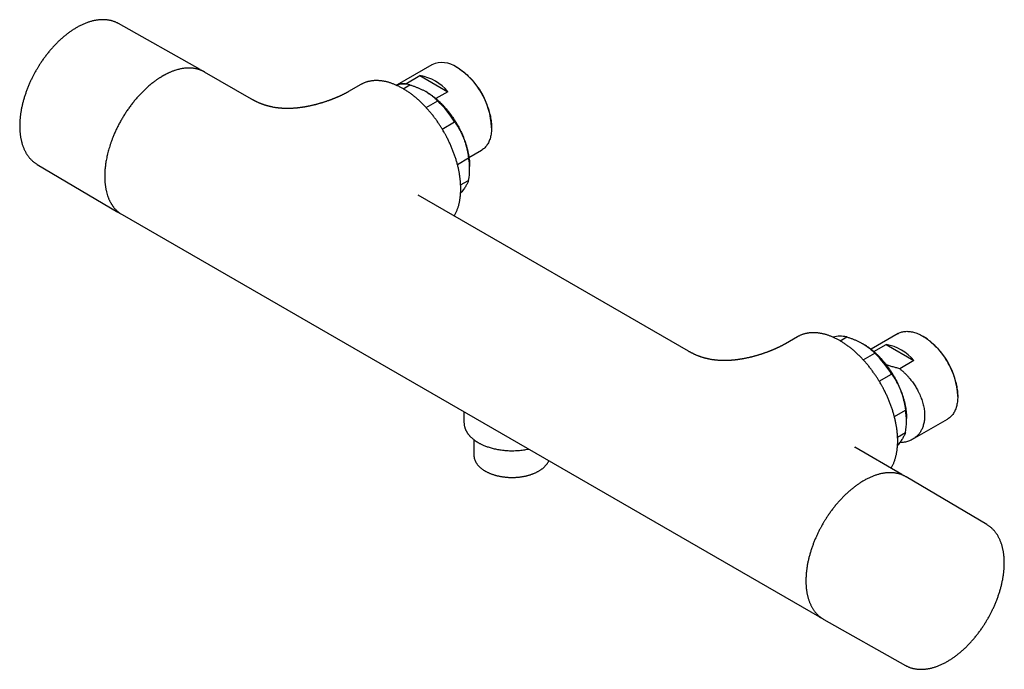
# Model space of a CAD drawing. Header units: millimetres. Extents: x 8 to 891, y 12 to 2136.
# Tile 1 of 21: x 637 to 876, y 92 to 250. Entities that reach past the tile are written whole.
import ezdxf

# ---------------------------------------------------------------- set-up
doc = ezdxf.new("R2010")
doc.units = ezdxf.units.MM

msp = doc.modelspace()

# ---------------------------------------------------------------- linework, layer by layer
at = {"color": 7, "linetype": 'Continuous', "lineweight": 30}
for p, q in [((680.62, 238.01), (660.83, 249.15)), ((660.83, 249.15), (660.83, 249.15)), ((736.89, 239.17), (728.44, 234.29)), ((693.06, 230.83), (681.68, 237.4)), ((743.03, 238.49), (742.89, 238.57)), ((719.6, 234.34), (716.62, 232.63)), ((719.78, 234.44), (719.6, 234.34)), ((729.88, 233.35), (731.5, 234.29)), ((730.55, 234.55), (733.98, 236.53)), ((730.66, 234.42), (730.55, 234.55)), ((733.98, 236.53), (740.76, 232.62)), ((735.61, 232.53), (735.43, 232.63)), ((740.76, 232.62), (737.87, 230.94)), ((735.49, 228.75), (738.29, 230.37)), ((739.39, 223.55), (742.39, 225.28)), ((751.37, 223.88), (751.37, 224.04)), ((745.88, 216.64), (748.89, 218.38)), ((743.07, 214.96), (745.78, 216.53)), ((641.07, 214.95), (641.08, 214.94)), ((641.08, 214.94), (660.63, 203.37)), ((746.03, 213.65), (746.03, 214.47)), ((743.86, 209.96), (745.78, 211.07)), ((799.13, 169.6), (733.51, 207.48)), ((733.52, 207.47), (733.51, 207.48)), ((661.67, 202.77), (661.68, 202.76)), ((661.68, 202.76), (830.96, 105.04)), ((825.66, 173.11), (822.69, 171.39)), ((825.85, 173.21), (825.66, 173.11)), ((835.95, 172.12), (837.57, 173.06)), ((850.03, 173.86), (843.48, 170.08)), ((856.17, 173.18), (856.03, 173.26)), ((841.67, 171.3), (841.5, 171.4)), ((844.16, 169.51), (847.12, 171.22)), ((847.12, 171.22), (853.9, 167.3)), ((841.56, 167.52), (844.36, 169.14)), ((853.9, 167.3), (850.47, 165.32)), ((845.46, 162.32), (848.45, 164.05)), ((864.51, 158.56), (864.51, 158.73)), ((744.67, 154.85), (744.67, 152.28)), ((849.14, 153.73), (851.85, 155.3)), ((852.1, 152.42), (852.1, 153.24)), ((853.57, 148.19), (862.02, 153.07)), ((849.93, 148.73), (851.85, 149.84)), ((747.07, 148.1), (747.07, 144.35)), ((850.96, 139.68), (839.58, 146.25)), ((839.58, 146.24), (839.58, 146.25)), ((850.42, 147.37), (850.47, 147.36)), ((871.57, 127.5), (852.02, 139.06)), ((871.57, 127.5), (871.57, 127.49)), ((830.96, 105.04), (830.93, 105.06)), ((832.02, 104.43), (851.82, 93.28))]:
    msp.add_line(p, q, dxfattribs=at)
at = {"color": 7, "linetype": 'Continuous', "lineweight": 30, "flags": 128}
for points in [[(680.43, 238.11), (680.69, 237.97), (680.8, 237.91)], [(742.89, 238.57), (743.17, 238.4), (743.46, 238.23), (743.74, 238.03), (744.02, 237.83), (744.3, 237.62), (744.58, 237.4), (744.86, 237.17), (745.13, 236.93), (745.4, 236.68), (745.67, 236.43), (745.94, 236.16), (746.2, 235.88), (746.46, 235.6), (746.72, 235.31), (746.97, 235.01), (747.21, 234.71), (747.45, 234.4), (747.69, 234.08), (747.92, 233.76), (748.15, 233.43), (748.37, 233.1), (748.58, 232.76), (748.79, 232.41), (748.99, 232.07), (749.18, 231.72), (749.37, 231.36), (749.55, 231), (749.72, 230.64), (749.88, 230.28), (750.04, 229.92), (750.19, 229.55), (750.33, 229.19), (750.46, 228.82), (750.59, 228.46), (750.7, 228.09), (750.81, 227.73), (750.9, 227.36), (750.99, 227), (751.07, 226.64), (751.14, 226.28), (751.2, 225.93), (751.26, 225.58), (751.3, 225.23), (751.33, 224.88), (751.35, 224.54), (751.37, 224.21), (751.37, 223.88), (751.37, 223.55), (751.35, 223.23), (751.33, 222.92), (751.3, 222.61), (751.26, 222.32), (751.2, 222.02), (751.14, 221.74), (751.07, 221.46), (750.99, 221.19), (750.9, 220.93), (750.81, 220.68), (750.7, 220.44), (750.59, 220.21), (750.46, 219.98), (750.33, 219.77), (750.19, 219.57), (750.04, 219.37), (749.88, 219.19), (749.72, 219.02), (749.55, 218.86), (749.37, 218.71), (749.18, 218.57), (748.99, 218.44), (748.89, 218.38)], [(660.8, 203.28), (660.69, 203.34), (660.45, 203.49)], [(850.03, 173.86), (850.13, 173.91), (850.33, 174.02), (850.55, 174.11), (850.77, 174.19), (850.99, 174.26), (851.22, 174.31), (851.46, 174.36), (851.7, 174.39), (851.95, 174.41), (852.2, 174.42), (852.45, 174.41), (852.71, 174.4), (852.98, 174.37), (853.24, 174.33), (853.51, 174.27), (853.78, 174.21), (854.06, 174.13), (854.34, 174.04), (854.61, 173.94), (854.89, 173.83), (855.18, 173.7), (855.46, 173.57), (855.74, 173.42), (856.03, 173.26), (856.31, 173.09), (856.59, 172.91), (856.87, 172.72), (857.16, 172.52), (857.44, 172.31), (857.72, 172.09), (857.99, 171.86), (858.27, 171.62), (858.54, 171.37), (858.81, 171.11), (859.08, 170.85), (859.34, 170.57), (859.6, 170.29), (859.85, 170), (860.1, 169.7), (860.35, 169.4), (860.59, 169.09), (860.83, 168.77), (861.06, 168.45), (861.28, 168.12), (861.5, 167.78), (861.72, 167.44), (861.92, 167.1), (862.12, 166.75), (862.32, 166.4), (862.51, 166.05), (862.68, 165.69), (862.86, 165.33), (863.02, 164.97), (863.18, 164.61), (863.33, 164.24), (863.47, 163.88), (863.6, 163.51), (863.72, 163.14), (863.84, 162.78), (863.94, 162.41), (864.04, 162.05), (864.13, 161.69), (864.21, 161.33), (864.28, 160.97), (864.34, 160.61), (864.39, 160.26), (864.44, 159.91), (864.47, 159.57), (864.49, 159.23), (864.51, 158.89), (864.51, 158.56), (864.51, 158.24), (864.49, 157.92), (864.47, 157.61), (864.44, 157.3), (864.39, 157), (864.34, 156.71), (864.28, 156.43), (864.21, 156.15), (864.13, 155.88), (864.04, 155.62), (863.94, 155.37), (863.84, 155.13), (863.72, 154.9), (863.6, 154.67), (863.47, 154.46), (863.33, 154.25), (863.18, 154.06), (863.02, 153.88), (862.86, 153.71), (862.68, 153.55), (862.51, 153.4), (862.32, 153.26), (862.12, 153.13), (862.02, 153.07)], [(747.07, 144.35), (747.08, 144.23), (747.08, 144.1)], [(850.89, 139.72), (851.11, 139.59), (851.16, 139.56)], [(852.02, 139.06), (851.95, 139.1), (851.84, 139.17)], [(831.83, 104.54), (831.96, 104.47), (832.02, 104.43)]]:
    msp.add_lwpolyline(points, dxfattribs=at)
at = {"color": 7, "linetype": 'Continuous', "lineweight": 30}
for centre, radius, start, end in [((739.38, 233.69), 6.01, 54.2652, 114.4243), ((733.28, 223.23), 18.11, 2.5703, 57.4243), ((729.98, 227.7), 6.76, 77.0364, 105.3529), ((732.19, 225.59), 11.08, 39.3153, 80.6901), ((720.83, 212.14), 25.24, 31.3608, 46.2283), ((731.27, 213.8), 14.77, 349.3539, 10.6461), ((836.05, 166.47), 6.76, 77.0364, 105.3529), ((846.42, 157.92), 18.11, 2.5703, 57.4243), ((845.33, 160.28), 11.08, 39.3153, 80.6901), ((826.9, 150.91), 25.24, 31.3608, 46.2283), ((837.33, 152.57), 14.77, 349.3539, 10.6461)]:
    msp.add_arc(centre, radius, start, end, dxfattribs=at)
for points, knots in [([(660.83, 249.15), (660.77, 249.18), (660.63, 249.26), (660.4, 249.38), (660.13, 249.5), (659.85, 249.61), (659.57, 249.71), (659.28, 249.8), (658.99, 249.88), (658.69, 249.95), (658.38, 250), (658.07, 250.05), (657.76, 250.08), (657.43, 250.1), (657.11, 250.11), (656.78, 250.11), (656.44, 250.1), (656.1, 250.07), (655.76, 250.03), (655.41, 249.98), (655.06, 249.92), (654.7, 249.84), (654.34, 249.75), (653.98, 249.65), (653.62, 249.54), (653.26, 249.42), (652.89, 249.28), (652.52, 249.13), (652.15, 248.97), (651.79, 248.8), (651.42, 248.61), (651.06, 248.43), (650.7, 248.23), (650.36, 248.03), (650, 247.81), (649.66, 247.59), (649.31, 247.36), (648.99, 247.13), (648.66, 246.89), (648.33, 246.64), (648.01, 246.39), (647.69, 246.13), (647.37, 245.86), (647.05, 245.58), (646.73, 245.3), (646.42, 245.01), (646.11, 244.71), (645.8, 244.4), (645.5, 244.09), (645.19, 243.78), (644.9, 243.45), (644.6, 243.12), (644.31, 242.79), (644.02, 242.45), (643.74, 242.1), (643.46, 241.75), (643.18, 241.39), (642.91, 241.03), (642.65, 240.67), (642.39, 240.3), (642.14, 239.94), (641.89, 239.57), (641.66, 239.21), (641.45, 238.88), (641.27, 238.59), (641.11, 238.32), (640.97, 238.09), (640.88, 237.94), (640.85, 237.88)], [0, 0, 0, 0, 0.010438, 0.025826, 0.041262, 0.05675, 0.072297, 0.087908, 0.103587, 0.119337, 0.135162, 0.151063, 0.167041, 0.183096, 0.199227, 0.215432, 0.231708, 0.248051, 0.264458, 0.280925, 0.297445, 0.314016, 0.330631, 0.347286, 0.363977, 0.3807, 0.397449, 0.414223, 0.431018, 0.447831, 0.46466, 0.481504, 0.49663, 0.513451, 0.528571, 0.545411, 0.560524, 0.575633, 0.590738, 0.605838, 0.620933, 0.636022, 0.651106, 0.666184, 0.681257, 0.696323, 0.711382, 0.726434, 0.741479, 0.756516, 0.771544, 0.786563, 0.80157, 0.816564, 0.831542, 0.846501, 0.861436, 0.876338, 0.891194, 0.905985, 0.920672, 0.93518, 0.949335, 0.962621, 0.973563, 0.982674, 0.993766, 1, 1, 1, 1]), ([(640.85, 237.88), (640.76, 237.73), (640.65, 237.53), (640.48, 237.22), (640.34, 236.96), (640.17, 236.65), (640, 236.32), (639.83, 235.97), (639.65, 235.61), (639.47, 235.24), (639.3, 234.86), (639.13, 234.47), (638.96, 234.07), (638.8, 233.68), (638.64, 233.27), (638.49, 232.87), (638.34, 232.46), (638.2, 232.05), (638.06, 231.63), (637.93, 231.22), (637.81, 230.8), (637.69, 230.39), (637.58, 229.97), (637.48, 229.56), (637.38, 229.14), (637.29, 228.72), (637.21, 228.31), (637.14, 227.9), (637.07, 227.49), (637.01, 227.08), (636.96, 226.67), (636.92, 226.27), (636.88, 225.86), (636.85, 225.46), (636.83, 225.07), (636.82, 224.68), (636.82, 224.29), (636.82, 223.9), (636.83, 223.52), (636.85, 223.14), (636.88, 222.77), (636.92, 222.41), (636.96, 222.04), (637.01, 221.69), (637.07, 221.33), (637.14, 220.99), (637.22, 220.65), (637.3, 220.32), (637.39, 219.99), (637.5, 219.67), (637.6, 219.35), (637.72, 219.05), (637.85, 218.75), (637.98, 218.45), (638.12, 218.17), (638.27, 217.89), (638.42, 217.62), (638.59, 217.36), (638.76, 217.11), (638.94, 216.86), (639.12, 216.63), (639.32, 216.4), (639.52, 216.18), (639.73, 215.97), (639.94, 215.77), (640.16, 215.58), (640.39, 215.4), (640.63, 215.23), (640.85, 215.08), (641, 214.99), (641.07, 214.95)], [0, 0, 0, 0, 0.016654, 0.023296, 0.034337, 0.045789, 0.058068, 0.070882, 0.084112, 0.097666, 0.111475, 0.125492, 0.139678, 0.154005, 0.168451, 0.182998, 0.197631, 0.212338, 0.227112, 0.241942, 0.256823, 0.271749, 0.286716, 0.301719, 0.316754, 0.331819, 0.346911, 0.362028, 0.377167, 0.392327, 0.407506, 0.422702, 0.437915, 0.453143, 0.468386, 0.483641, 0.498908, 0.514186, 0.529475, 0.544773, 0.560079, 0.575392, 0.590711, 0.606035, 0.621363, 0.636693, 0.652025, 0.667357, 0.682687, 0.698015, 0.713339, 0.728658, 0.74397, 0.759274, 0.774569, 0.789855, 0.80513, 0.820394, 0.835649, 0.850894, 0.866131, 0.881362, 0.89659, 0.911817, 0.927047, 0.942285, 0.957536, 0.972806, 0.9881, 1, 1, 1, 1]), ([(681.74, 237.37), (681.73, 237.38), (681.69, 237.4), (681.62, 237.44), (681.53, 237.49), (681.41, 237.55), (681.27, 237.62), (681.09, 237.7), (680.89, 237.79), (680.68, 237.88), (680.47, 237.95), (680.25, 238.02), (680.04, 238.09), (679.8, 238.15), (679.55, 238.2), (679.3, 238.25), (679.07, 238.29), (678.88, 238.31), (678.72, 238.33), (678.6, 238.34), (678.52, 238.34), (678.44, 238.35), (678.37, 238.35), (678.28, 238.36), (678.18, 238.36), (678.05, 238.36), (677.89, 238.37), (677.7, 238.36), (677.51, 238.36), (677.26, 238.34), (676.97, 238.32), (676.61, 238.28), (676.24, 238.22), (675.84, 238.14), (675.42, 238.05), (674.97, 237.93), (674.57, 237.8), (674.21, 237.68), (673.91, 237.57), (673.61, 237.45), (673.3, 237.32), (673.01, 237.19), (672.75, 237.07), (672.51, 236.95), (672.3, 236.85), (672.12, 236.75), (671.97, 236.67), (671.85, 236.6), (671.75, 236.55), (671.68, 236.51), (671.63, 236.48), (671.58, 236.46), (671.52, 236.42), (671.45, 236.38), (671.37, 236.33), (671.26, 236.27), (671.12, 236.18), (670.95, 236.08), (670.76, 235.96), (670.54, 235.81), (670.3, 235.65), (670.03, 235.47), (669.74, 235.26), (669.43, 235.03), (669.1, 234.78), (668.75, 234.5), (668.39, 234.2), (668.02, 233.89), (667.55, 233.47), (666.99, 232.95), (666.35, 232.3), (665.71, 231.62), (665.09, 230.92), (664.49, 230.19), (663.9, 229.44), (663.33, 228.66), (662.78, 227.86), (662.25, 227.05), (661.74, 226.22), (661.26, 225.38), (660.8, 224.52), (660.37, 223.65), (659.96, 222.78), (659.61, 221.95), (659.3, 221.17), (659.04, 220.46), (658.8, 219.77), (658.59, 219.1), (658.4, 218.46), (658.22, 217.81), (658.07, 217.17), (657.93, 216.53), (657.81, 215.92), (657.72, 215.35), (657.64, 214.8), (657.57, 214.26), (657.52, 213.72), (657.48, 213.19), (657.46, 212.7), (657.45, 212.35), (657.45, 212.13), (657.45, 212.03), (657.45, 211.95), (657.45, 211.9), (657.45, 211.86), (657.45, 211.82), (657.45, 211.74), (657.46, 211.64), (657.46, 211.5), (657.47, 211.33), (657.47, 211.13), (657.49, 210.9), (657.51, 210.64), (657.53, 210.35), (657.56, 210.04), (657.61, 209.71), (657.66, 209.36), (657.72, 209.01), (657.82, 208.55), (657.95, 207.99), (658.11, 207.48), (658.24, 207.09), (658.34, 206.84), (658.44, 206.59), (658.55, 206.34), (658.67, 206.1), (658.79, 205.86), (658.89, 205.67), (658.98, 205.52), (659.03, 205.43), (659.08, 205.35), (659.11, 205.29), (659.15, 205.23), (659.2, 205.16), (659.26, 205.07), (659.34, 204.95), (659.44, 204.81), (659.56, 204.64), (659.7, 204.46), (659.86, 204.27), (660.04, 204.08), (660.22, 203.89), (660.45, 203.67), (660.71, 203.43), (661.04, 203.18), (661.35, 202.96), (661.57, 202.83), (661.67, 202.77)], [0, 0, 0, 0, 0.001223, 0.003338, 0.00593, 0.009, 0.013428, 0.018579, 0.024453, 0.03105, 0.036741, 0.042877, 0.049069, 0.054863, 0.062447, 0.069217, 0.075172, 0.080314, 0.084642, 0.087235, 0.089413, 0.091181, 0.092998, 0.095156, 0.097656, 0.100498, 0.104954, 0.109667, 0.114439, 0.119268, 0.127545, 0.135985, 0.144685, 0.153918, 0.163701, 0.174035, 0.184918, 0.19152, 0.198309, 0.205285, 0.212357, 0.218915, 0.224846, 0.230152, 0.234831, 0.238884, 0.242312, 0.245114, 0.247284, 0.248728, 0.249636, 0.250686, 0.252005, 0.253593, 0.25545, 0.257575, 0.260937, 0.264807, 0.269185, 0.274072, 0.279569, 0.285592, 0.292143, 0.299219, 0.306822, 0.314802, 0.323253, 0.331802, 0.340349, 0.355886, 0.371418, 0.386948, 0.402474, 0.417996, 0.433516, 0.449032, 0.464546, 0.480058, 0.495567, 0.511074, 0.526578, 0.542081, 0.557583, 0.573082, 0.585878, 0.598307, 0.610361, 0.62204, 0.633344, 0.644273, 0.656068, 0.667393, 0.678248, 0.688633, 0.698547, 0.707991, 0.718517, 0.728409, 0.737695, 0.746375, 0.748582, 0.750633, 0.752146, 0.753093, 0.753627, 0.754325, 0.75586, 0.757931, 0.760539, 0.763928, 0.767933, 0.772555, 0.777793, 0.783647, 0.790118, 0.797207, 0.804738, 0.812325, 0.819952, 0.835052, 0.850308, 0.856659, 0.863037, 0.869441, 0.875873, 0.882331, 0.888816, 0.895201, 0.898541, 0.901295, 0.903466, 0.905052, 0.906522, 0.908849, 0.911631, 0.914868, 0.919513, 0.924858, 0.930902, 0.937493, 0.944317, 0.951364, 0.958635, 0.968997, 0.979783, 0.990992, 1, 1, 1, 1]), ([(681.16, 237.67), (681.13, 237.69), (681.03, 237.76), (680.91, 237.84), (680.82, 237.89), (680.81, 237.9)], [0, 0, 0, 0, 0.2195234, 0.9055149, 1, 1, 1, 1]), ([(739.78, 222.9), (739.69, 223.05), (739.57, 223.25), (739.39, 223.56), (739.23, 223.81), (739.04, 224.11), (738.84, 224.43), (738.63, 224.76), (738.4, 225.09), (738.16, 225.43), (737.92, 225.77), (737.67, 226.12), (737.41, 226.46), (737.15, 226.81), (736.88, 227.15), (736.6, 227.49), (736.32, 227.82), (736.03, 228.15), (735.74, 228.48), (735.45, 228.8), (735.15, 229.12), (734.84, 229.43), (734.54, 229.74), (734.23, 230.04), (733.92, 230.33), (733.6, 230.62), (733.28, 230.9), (732.96, 231.18), (732.64, 231.44), (732.31, 231.7), (731.99, 231.95), (731.66, 232.2), (731.33, 232.43), (731, 232.66), (730.66, 232.88), (730.33, 233.09), (730, 233.29), (729.66, 233.48), (729.32, 233.67), (728.99, 233.84), (728.65, 234.01), (728.32, 234.16), (727.98, 234.31), (727.65, 234.45), (727.32, 234.57), (726.98, 234.69), (726.65, 234.8), (726.32, 234.9), (725.99, 234.99), (725.67, 235.06), (725.34, 235.13), (725.02, 235.19), (724.7, 235.24), (724.38, 235.27), (724.06, 235.3), (723.75, 235.32), (723.44, 235.32), (723.13, 235.32), (722.83, 235.3), (722.53, 235.28), (722.23, 235.24), (721.94, 235.19), (721.65, 235.13), (721.36, 235.07), (721.08, 234.99), (720.81, 234.9), (720.53, 234.8), (720.27, 234.68), (720.02, 234.57), (719.86, 234.49), (719.79, 234.45)], [0, 0, 0, 0, 0.0166885, 0.0233187, 0.0343441, 0.0457765, 0.0580321, 0.0708196, 0.084022, 0.0975459, 0.1113249, 0.1253096, 0.1394628, 0.153756, 0.1681668, 0.1826774, 0.1972735, 0.2119435, 0.2266777, 0.2414682, 0.2563083, 0.2711922, 0.2861151, 0.301073, 0.3160621, 0.3310795, 0.3461224, 0.3611884, 0.3762756, 0.391382, 0.406506, 0.4216462, 0.4368014, 0.4519704, 0.4671521, 0.4823457, 0.4975503, 0.5127651, 0.5279894, 0.5432227, 0.5584642, 0.5737133, 0.5889693, 0.6042317, 0.6194999, 0.6347734, 0.6500517, 0.6653341, 0.6806203, 0.6959096, 0.7112016, 0.7264958, 0.7417919, 0.7570894, 0.7723882, 0.7876881, 0.8029893, 0.8182921, 0.833597, 0.8489049, 0.864217, 0.879535, 0.8948607, 0.9101967, 0.9255457, 0.9409112, 0.9562967, 0.9717062, 0.9871441, 1, 1, 1, 1]), ([(728.44, 234.29), (728.47, 234.3), (728.59, 234.38), (728.83, 234.48), (729.14, 234.58), (729.47, 234.63), (729.82, 234.65), (730.18, 234.63), (730.43, 234.58), (730.55, 234.55)], [0, 0, 0, 0, 0.049781, 0.204491, 0.360652, 0.518274, 0.677366, 0.837938, 1, 1, 1, 1]), ([(731.5, 234.29), (731.74, 234.21), (732.22, 234.06), (732.91, 233.81), (733.58, 233.55), (734.23, 233.26), (734.85, 232.96), (735.43, 232.64), (735.99, 232.3), (736.52, 231.94), (737.01, 231.57), (737.47, 231.18), (737.9, 230.78), (738.16, 230.51), (738.29, 230.37)], [0, 0, 0, 0, 0.084718, 0.167894, 0.250057, 0.333972, 0.417052, 0.5, 0.582964, 0.66607, 0.75002, 0.832154, 0.915305, 1, 1, 1, 1]), ([(716.63, 232.63), (716.58, 232.6), (716.5, 232.55), (716.4, 232.49), (716.32, 232.45), (716.26, 232.42), (716.21, 232.39), (716.14, 232.35), (716.04, 232.3), (715.9, 232.22), (715.75, 232.15), (715.61, 232.07), (715.48, 232.01), (715.37, 231.95), (715.28, 231.91), (715.2, 231.87), (715.12, 231.83), (715.03, 231.78), (714.93, 231.74), (714.82, 231.69), (714.72, 231.64), (714.6, 231.59), (714.48, 231.53), (714.36, 231.47), (714.22, 231.41), (714.07, 231.35), (713.92, 231.28), (713.75, 231.21), (713.59, 231.14), (713.43, 231.08), (713.3, 231.02), (713.16, 230.97), (713.05, 230.92), (712.96, 230.89), (712.9, 230.86), (712.83, 230.84), (712.75, 230.8), (712.64, 230.76), (712.51, 230.71), (712.35, 230.65), (712.16, 230.58), (711.96, 230.51), (711.76, 230.44), (711.53, 230.35), (711.27, 230.27), (710.99, 230.17), (710.74, 230.09), (710.51, 230.02), (710.3, 229.95), (710.09, 229.89), (709.88, 229.83), (709.65, 229.76), (709.38, 229.68), (709.12, 229.61), (708.88, 229.54), (708.69, 229.49), (708.52, 229.45), (708.36, 229.41), (708.18, 229.37), (707.93, 229.31), (707.65, 229.24), (707.34, 229.17), (707.03, 229.11), (706.74, 229.05), (706.49, 229), (706.28, 228.96), (706.11, 228.93), (705.92, 228.9), (705.71, 228.87), (705.48, 228.83), (705.23, 228.79), (705, 228.76), (704.77, 228.73), (704.57, 228.71), (704.36, 228.68), (704.16, 228.66), (703.97, 228.64), (703.8, 228.63), (703.63, 228.61), (703.45, 228.6), (703.25, 228.58), (703.03, 228.57), (702.8, 228.56), (702.57, 228.55), (702.34, 228.54), (702.13, 228.54), (701.94, 228.54), (701.79, 228.54), (701.63, 228.54), (701.47, 228.54), (701.3, 228.54), (701.14, 228.55), (700.99, 228.55), (700.85, 228.56), (700.73, 228.56), (700.6, 228.57), (700.45, 228.58), (700.26, 228.6), (700.03, 228.61), (699.81, 228.64), (699.62, 228.66), (699.48, 228.67), (699.37, 228.69), (699.26, 228.7), (699.14, 228.72), (698.93, 228.75), (698.65, 228.79), (698.37, 228.84), (698.15, 228.89), (698.01, 228.92), (697.88, 228.94), (697.79, 228.96), (697.71, 228.98), (697.64, 229), (697.55, 229.02), (697.42, 229.05), (697.25, 229.1), (697.06, 229.15), (696.89, 229.19), (696.73, 229.24), (696.56, 229.29), (696.38, 229.35), (696.19, 229.41), (696.04, 229.46), (695.9, 229.51), (695.77, 229.56), (695.62, 229.62), (695.43, 229.69), (695.23, 229.77), (695, 229.86), (694.79, 229.95), (694.59, 230.04), (694.41, 230.13), (694.27, 230.2), (694.16, 230.25), (694.07, 230.29), (693.99, 230.33), (693.9, 230.38), (693.81, 230.42), (693.73, 230.46), (693.67, 230.5), (693.59, 230.54), (693.51, 230.58), (693.41, 230.64), (693.27, 230.71), (693.16, 230.78), (693.09, 230.82), (693.06, 230.83)], [0, 0, 0, 0, 0.009015, 0.0161808, 0.0214978, 0.0249671, 0.0276988, 0.0306485, 0.0384924, 0.0478905, 0.0570835, 0.0657135, 0.0736535, 0.080698, 0.0851487, 0.0891675, 0.0938239, 0.0991327, 0.1051231, 0.1103938, 0.1161732, 0.1224632, 0.1291224, 0.1350017, 0.1425944, 0.1499948, 0.1577326, 0.1660584, 0.1751689, 0.1815617, 0.1882945, 0.1949268, 0.2003153, 0.2043976, 0.2071705, 0.209657, 0.2132664, 0.2180925, 0.2241379, 0.2314054, 0.2397356, 0.2488066, 0.2575287, 0.2658499, 0.2787208, 0.2904862, 0.3011416, 0.3107425, 0.3194948, 0.3274169, 0.3354284, 0.3447648, 0.3553892, 0.3674915, 0.3753113, 0.3831899, 0.3897348, 0.3948507, 0.4013036, 0.410732, 0.4220729, 0.4338354, 0.4454541, 0.4563315, 0.4659686, 0.4725961, 0.478465, 0.4850064, 0.4926752, 0.5012721, 0.510223, 0.5187919, 0.5266536, 0.5338834, 0.5407591, 0.5480885, 0.5551205, 0.560864, 0.5663003, 0.5726771, 0.5799124, 0.5877151, 0.5958573, 0.6039655, 0.6118948, 0.6195127, 0.6259787, 0.6315449, 0.6362046, 0.6421566, 0.6484618, 0.6542769, 0.659605, 0.6644505, 0.6688307, 0.6727509, 0.6786127, 0.6854226, 0.693533, 0.7031435, 0.7096257, 0.7146643, 0.7183691, 0.7223158, 0.7269551, 0.732284, 0.7456307, 0.7592724, 0.7655544, 0.7713144, 0.7761914, 0.7801811, 0.7826909, 0.7854214, 0.7890971, 0.7937231, 0.8017827, 0.8097211, 0.8170914, 0.8238881, 0.8301052, 0.8392788, 0.8474586, 0.8547372, 0.8596305, 0.8656691, 0.8728247, 0.8802292, 0.8909875, 0.9015414, 0.911887, 0.9219995, 0.930971, 0.938288, 0.9439176, 0.9475196, 0.9513784, 0.9560637, 0.9616507, 0.9648135, 0.9682255, 0.971889, 0.9759331, 0.9813084, 0.9882298, 0.9967279, 1, 1, 1, 1]), ([(735.61, 232.53), (735.8, 232.42), (736.19, 232.18), (736.77, 231.79), (737.35, 231.36), (737.93, 230.9), (738.49, 230.4), (739.05, 229.87), (739.6, 229.32), (740.13, 228.73), (740.65, 228.12), (741.16, 227.49), (741.64, 226.83), (742.11, 226.15), (742.56, 225.46), (742.98, 224.75), (743.39, 224.03), (743.76, 223.29), (744.12, 222.55), (744.44, 221.8), (744.74, 221.05), (745.01, 220.29), (745.25, 219.53), (745.45, 218.78), (745.63, 218.04), (745.78, 217.3), (745.89, 216.57), (745.97, 215.85), (746.03, 215.15), (746.03, 214.7), (746.03, 214.47)], [0, 0, 0, 0, 0.035614, 0.071332, 0.10705, 0.142768, 0.178486, 0.214204, 0.249922, 0.28564, 0.321358, 0.357076, 0.392794, 0.428512, 0.46423, 0.499948, 0.535666, 0.571384, 0.607102, 0.64282, 0.678538, 0.714256, 0.749974, 0.785692, 0.82141, 0.857128, 0.892846, 0.928564, 0.964282, 1, 1, 1, 1]), ([(742.39, 225.28), (742.53, 225.07), (742.83, 224.65), (743.24, 224.01), (743.62, 223.34), (743.98, 222.65), (744.32, 221.94), (744.62, 221.21), (744.89, 220.46), (745.13, 219.7), (745.34, 218.92), (745.52, 218.14), (745.67, 217.34), (745.74, 216.8), (745.78, 216.53)], [0, 0, 0, 0, 0.084706, 0.167859, 0.249985, 0.333899, 0.416987, 0.499954, 0.582904, 0.665969, 0.749853, 0.832023, 0.915229, 1, 1, 1, 1]), ([(742.29, 202.41), (742.33, 202.47), (742.42, 202.63), (742.56, 202.89), (742.71, 203.19), (742.85, 203.5), (742.98, 203.82), (743.11, 204.15), (743.22, 204.49), (743.33, 204.84), (743.43, 205.19), (743.52, 205.56), (743.6, 205.93), (743.66, 206.31), (743.73, 206.7), (743.78, 207.09), (743.82, 207.49), (743.85, 207.9), (743.87, 208.31), (743.88, 208.72), (743.88, 209.13), (743.88, 209.53), (743.86, 209.95), (743.84, 210.36), (743.81, 210.77), (743.77, 211.17), (743.73, 211.58), (743.67, 211.98), (743.61, 212.39), (743.55, 212.8), (743.47, 213.22), (743.39, 213.63), (743.3, 214.05), (743.2, 214.47), (743.1, 214.89), (742.98, 215.31), (742.86, 215.73), (742.74, 216.15), (742.6, 216.58), (742.46, 217), (742.32, 217.42), (742.16, 217.84), (742, 218.26), (741.84, 218.68), (741.67, 219.1), (741.49, 219.52), (741.3, 219.93), (741.11, 220.34), (740.92, 220.75), (740.72, 221.14), (740.53, 221.53), (740.35, 221.88), (740.18, 222.18), (740.03, 222.46), (739.9, 222.69), (739.81, 222.84), (739.78, 222.9)], [0, 0, 0, 0, 0.013273, 0.033404, 0.053602, 0.073863, 0.094181, 0.114554, 0.134975, 0.155441, 0.175946, 0.196487, 0.21706, 0.23766, 0.258286, 0.278933, 0.2996, 0.320285, 0.340986, 0.361702, 0.380308, 0.400994, 0.419594, 0.440306, 0.458898, 0.477489, 0.496076, 0.514658, 0.533235, 0.551808, 0.570376, 0.588939, 0.607495, 0.626046, 0.644591, 0.663129, 0.681659, 0.700181, 0.718693, 0.737195, 0.755684, 0.774158, 0.792614, 0.811047, 0.829451, 0.847815, 0.866124, 0.884352, 0.902452, 0.920331, 0.93777, 0.954123, 0.967553, 0.978796, 0.992557, 1, 1, 1, 1]), ([(745.78, 211.07), (745.74, 210.97), (745.67, 210.77), (745.52, 210.44), (745.34, 210.1), (745.13, 209.74), (744.89, 209.36), (744.62, 208.96), (744.32, 208.55), (744.06, 208.21), (743.89, 208), (743.85, 207.95)], [0, 0, 0, 0, 0.12162, 0.241009, 0.358924, 0.479407, 0.598703, 0.717826, 0.836924, 0.956188, 1, 1, 1, 1]), ([(660.81, 203.27), (660.89, 203.23), (661.02, 203.16), (661.15, 203.1), (661.19, 203.08)], [0, 0, 0, 0, 0.644669, 1, 1, 1, 1]), ([(845.84, 161.67), (845.76, 161.82), (845.64, 162.02), (845.46, 162.33), (845.3, 162.58), (845.11, 162.88), (844.91, 163.2), (844.69, 163.53), (844.47, 163.86), (844.23, 164.2), (843.99, 164.54), (843.74, 164.89), (843.48, 165.23), (843.21, 165.58), (842.94, 165.92), (842.67, 166.26), (842.38, 166.59), (842.1, 166.92), (841.81, 167.25), (841.51, 167.57), (841.21, 167.89), (840.91, 168.2), (840.6, 168.51), (840.3, 168.81), (839.98, 169.1), (839.67, 169.39), (839.35, 169.67), (839.03, 169.94), (838.7, 170.21), (838.38, 170.47), (838.05, 170.72), (837.72, 170.96), (837.39, 171.2), (837.06, 171.43), (836.73, 171.65), (836.4, 171.86), (836.06, 172.06), (835.73, 172.25), (835.39, 172.43), (835.06, 172.61), (834.72, 172.78), (834.38, 172.93), (834.05, 173.08), (833.72, 173.22), (833.38, 173.34), (833.05, 173.46), (832.72, 173.57), (832.39, 173.67), (832.06, 173.76), (831.73, 173.83), (831.41, 173.9), (831.08, 173.96), (830.76, 174.01), (830.44, 174.04), (830.13, 174.07), (829.82, 174.09), (829.51, 174.09), (829.2, 174.09), (828.89, 174.07), (828.59, 174.05), (828.3, 174.01), (828, 173.96), (827.71, 173.9), (827.43, 173.83), (827.15, 173.76), (826.87, 173.67), (826.6, 173.56), (826.33, 173.45), (826.09, 173.34), (825.93, 173.26), (825.86, 173.22)], [0, 0, 0, 0, 0.016688, 0.023319, 0.034344, 0.045776, 0.058032, 0.07082, 0.084022, 0.097546, 0.111325, 0.12531, 0.139463, 0.153756, 0.168167, 0.182677, 0.197274, 0.211944, 0.226678, 0.241468, 0.256308, 0.271192, 0.286115, 0.301073, 0.316062, 0.331079, 0.346122, 0.361188, 0.376276, 0.391382, 0.406506, 0.421646, 0.436801, 0.45197, 0.467152, 0.482346, 0.49755, 0.512765, 0.527989, 0.543223, 0.558464, 0.573713, 0.588969, 0.604232, 0.6195, 0.634773, 0.650052, 0.665334, 0.68062, 0.69591, 0.711202, 0.726496, 0.741792, 0.757089, 0.772388, 0.787688, 0.802989, 0.818292, 0.833597, 0.848905, 0.864217, 0.879535, 0.894861, 0.910197, 0.925546, 0.940911, 0.956297, 0.971706, 0.987144, 1, 1, 1, 1]), ([(837.57, 173.06), (837.81, 172.98), (838.29, 172.83), (838.98, 172.58), (839.65, 172.32), (840.29, 172.03), (840.91, 171.73), (841.5, 171.41), (842.06, 171.07), (842.58, 170.71), (843.08, 170.34), (843.53, 169.95), (843.97, 169.55), (844.23, 169.28), (844.36, 169.14)], [0, 0, 0, 0, 0.084718, 0.167894, 0.250057, 0.333972, 0.417052, 0.5, 0.582964, 0.66607, 0.75002, 0.832154, 0.915305, 1, 1, 1, 1]), ([(822.69, 171.4), (822.65, 171.37), (822.57, 171.32), (822.46, 171.26), (822.38, 171.22), (822.32, 171.19), (822.28, 171.16), (822.21, 171.12), (822.1, 171.07), (821.96, 170.99), (821.82, 170.92), (821.68, 170.84), (821.54, 170.78), (821.43, 170.72), (821.35, 170.68), (821.27, 170.64), (821.19, 170.6), (821.09, 170.55), (820.99, 170.51), (820.89, 170.46), (820.78, 170.41), (820.67, 170.35), (820.55, 170.3), (820.42, 170.24), (820.29, 170.18), (820.14, 170.12), (819.98, 170.05), (819.81, 169.98), (819.65, 169.91), (819.5, 169.85), (819.36, 169.79), (819.23, 169.74), (819.12, 169.69), (819.03, 169.66), (818.96, 169.63), (818.9, 169.61), (818.82, 169.57), (818.71, 169.53), (818.57, 169.48), (818.41, 169.42), (818.22, 169.35), (818.02, 169.28), (817.82, 169.2), (817.59, 169.12), (817.34, 169.04), (817.06, 168.94), (816.81, 168.86), (816.58, 168.79), (816.36, 168.72), (816.16, 168.66), (815.95, 168.59), (815.71, 168.53), (815.44, 168.45), (815.18, 168.38), (814.94, 168.31), (814.75, 168.26), (814.58, 168.22), (814.43, 168.18), (814.24, 168.13), (814, 168.08), (813.71, 168.01), (813.4, 167.94), (813.09, 167.88), (812.8, 167.82), (812.55, 167.77), (812.35, 167.73), (812.18, 167.7), (811.99, 167.67), (811.78, 167.64), (811.54, 167.6), (811.3, 167.56), (811.06, 167.53), (810.84, 167.5), (810.63, 167.48), (810.43, 167.45), (810.23, 167.43), (810.04, 167.41), (809.86, 167.4), (809.7, 167.38), (809.52, 167.37), (809.31, 167.35), (809.09, 167.34), (808.86, 167.33), (808.63, 167.32), (808.41, 167.31), (808.2, 167.31), (808.01, 167.31), (807.85, 167.31), (807.7, 167.31), (807.54, 167.31), (807.37, 167.31), (807.21, 167.32), (807.06, 167.32), (806.92, 167.33), (806.8, 167.33), (806.67, 167.34), (806.51, 167.35), (806.32, 167.37), (806.1, 167.38), (805.88, 167.41), (805.69, 167.43), (805.55, 167.44), (805.44, 167.46), (805.33, 167.47), (805.2, 167.49), (805, 167.52), (804.72, 167.56), (804.43, 167.61), (804.21, 167.66), (804.07, 167.69), (803.95, 167.71), (803.86, 167.73), (803.78, 167.75), (803.71, 167.77), (803.62, 167.79), (803.48, 167.82), (803.32, 167.86), (803.13, 167.91), (802.95, 167.96), (802.79, 168.01), (802.62, 168.06), (802.44, 168.12), (802.26, 168.18), (802.1, 168.23), (801.97, 168.28), (801.83, 168.33), (801.68, 168.39), (801.5, 168.46), (801.29, 168.54), (801.07, 168.63), (800.85, 168.72), (800.65, 168.81), (800.48, 168.9), (800.33, 168.96), (800.22, 169.02), (800.14, 169.06), (800.06, 169.1), (799.96, 169.15), (799.88, 169.19), (799.8, 169.23), (799.73, 169.27), (799.66, 169.31), (799.58, 169.35), (799.47, 169.41), (799.34, 169.48), (799.22, 169.55), (799.15, 169.59), (799.13, 169.6)], [0, 0, 0, 0, 0.009015, 0.016181, 0.021498, 0.024967, 0.027699, 0.030648, 0.038492, 0.047891, 0.057084, 0.065714, 0.073654, 0.080698, 0.085149, 0.089168, 0.093824, 0.099133, 0.105123, 0.110394, 0.116173, 0.122463, 0.129122, 0.135002, 0.142594, 0.149995, 0.157733, 0.166058, 0.175169, 0.181562, 0.188295, 0.194927, 0.200315, 0.204398, 0.207171, 0.209657, 0.213266, 0.218093, 0.224138, 0.231405, 0.239736, 0.248807, 0.257529, 0.26585, 0.278721, 0.290486, 0.301142, 0.310743, 0.319495, 0.327417, 0.335428, 0.344765, 0.355389, 0.367492, 0.375311, 0.38319, 0.389735, 0.394851, 0.401304, 0.410732, 0.422073, 0.433835, 0.445454, 0.456331, 0.465969, 0.472596, 0.478465, 0.485006, 0.492675, 0.501272, 0.510223, 0.518792, 0.526654, 0.533883, 0.540759, 0.548088, 0.555121, 0.560864, 0.5663, 0.572677, 0.579912, 0.587715, 0.595857, 0.603966, 0.611895, 0.619513, 0.625979, 0.631545, 0.636205, 0.642157, 0.648462, 0.654277, 0.659605, 0.664451, 0.668831, 0.672751, 0.678613, 0.685423, 0.693533, 0.703144, 0.709626, 0.714664, 0.718369, 0.722316, 0.726955, 0.732284, 0.745631, 0.759272, 0.765554, 0.771314, 0.776191, 0.780181, 0.782691, 0.785421, 0.789097, 0.793723, 0.801783, 0.809721, 0.817091, 0.823888, 0.830105, 0.839279, 0.847459, 0.854737, 0.859631, 0.865669, 0.872825, 0.880229, 0.890987, 0.901541, 0.911887, 0.922, 0.930971, 0.938288, 0.943918, 0.94752, 0.951378, 0.956064, 0.961651, 0.964814, 0.968226, 0.971889, 0.975933, 0.981308, 0.98823, 0.996728, 1, 1, 1, 1]), ([(841.67, 171.3), (841.87, 171.19), (842.26, 170.95), (842.84, 170.56), (843.42, 170.13), (843.99, 169.67), (844.56, 169.17), (845.12, 168.64), (845.66, 168.09), (846.2, 167.5), (846.72, 166.89), (847.22, 166.26), (847.71, 165.6), (848.18, 164.92), (848.62, 164.23), (849.05, 163.52), (849.45, 162.8), (849.83, 162.06), (850.18, 161.32), (850.51, 160.57), (850.8, 159.81), (851.07, 159.06), (851.31, 158.3), (851.52, 157.55), (851.7, 156.81), (851.84, 156.07), (851.96, 155.34), (852.04, 154.62), (852.09, 153.92), (852.1, 153.46), (852.1, 153.24)], [0, 0, 0, 0, 0.035614, 0.071332, 0.10705, 0.142768, 0.178486, 0.214204, 0.249922, 0.28564, 0.321358, 0.357076, 0.392794, 0.428512, 0.46423, 0.499948, 0.535666, 0.571384, 0.607102, 0.64282, 0.678538, 0.714256, 0.749974, 0.785692, 0.82141, 0.857128, 0.892846, 0.928564, 0.964282, 1, 1, 1, 1]), ([(850.47, 165.32), (850.16, 165.41), (849.53, 165.57), (848.63, 165.82), (847.86, 166.05), (847.4, 166.19), (847.22, 166.25)], [0, 0, 0, 0, 0.2876676, 0.5647869, 0.8321897, 1, 1, 1, 1]), ([(850.47, 165.32), (850.66, 165.17), (851.03, 164.87), (851.55, 164.38), (852.06, 163.87), (852.54, 163.35), (852.97, 162.84), (853.35, 162.35), (853.7, 161.88), (854.02, 161.41), (854.32, 160.94), (854.6, 160.46), (854.89, 159.93), (855.17, 159.37), (855.45, 158.75), (855.69, 158.13), (855.91, 157.52), (856.09, 156.91), (856.23, 156.3), (856.35, 155.7), (856.43, 155.11), (856.48, 154.53), (856.5, 153.97), (856.49, 153.41), (856.44, 152.87), (856.36, 152.34), (856.24, 151.83), (856.11, 151.37), (855.95, 150.95), (855.78, 150.57), (855.59, 150.21), (855.38, 149.87), (855.14, 149.55), (854.88, 149.23), (854.57, 148.92), (854.22, 148.62), (853.85, 148.35), (853.44, 148.11), (853.01, 147.9), (852.55, 147.72), (852.07, 147.58), (851.56, 147.47), (851.03, 147.39), (850.66, 147.37), (850.47, 147.36)], [0, 0, 0, 0, 0.026134, 0.052029, 0.077686, 0.103106, 0.128291, 0.149102, 0.169751, 0.19024, 0.21057, 0.230742, 0.250758, 0.275906, 0.300968, 0.325946, 0.350842, 0.375657, 0.400395, 0.425058, 0.449648, 0.474167, 0.498618, 0.523273, 0.547977, 0.572731, 0.597538, 0.6224, 0.643164, 0.663968, 0.684816, 0.705707, 0.726643, 0.747626, 0.771815, 0.796232, 0.82088, 0.845759, 0.870872, 0.89622, 0.921805, 0.947629, 0.973694, 1, 1, 1, 1]), ([(848.45, 164.05), (848.6, 163.84), (848.89, 163.42), (849.3, 162.78), (849.69, 162.11), (850.05, 161.42), (850.38, 160.71), (850.68, 159.98), (850.96, 159.23), (851.2, 158.47), (851.4, 157.69), (851.58, 156.91), (851.73, 156.11), (851.81, 155.57), (851.85, 155.3)], [0, 0, 0, 0, 0.084706, 0.167859, 0.249985, 0.333899, 0.416987, 0.499954, 0.582904, 0.665969, 0.749853, 0.832023, 0.915229, 1, 1, 1, 1]), ([(848.36, 141.18), (848.39, 141.24), (848.49, 141.4), (848.63, 141.66), (848.78, 141.96), (848.92, 142.27), (849.05, 142.59), (849.18, 142.92), (849.29, 143.26), (849.4, 143.61), (849.49, 143.96), (849.58, 144.33), (849.66, 144.7), (849.73, 145.08), (849.79, 145.47), (849.84, 145.86), (849.88, 146.26), (849.91, 146.67), (849.94, 147.08), (849.95, 147.49), (849.95, 147.9), (849.95, 148.3), (849.93, 148.72), (849.91, 149.13), (849.88, 149.54), (849.84, 149.94), (849.79, 150.34), (849.74, 150.75), (849.68, 151.16), (849.61, 151.57), (849.54, 151.99), (849.45, 152.4), (849.36, 152.82), (849.27, 153.24), (849.16, 153.66), (849.05, 154.08), (848.93, 154.5), (848.8, 154.92), (848.67, 155.35), (848.53, 155.77), (848.38, 156.19), (848.23, 156.61), (848.07, 157.03), (847.9, 157.45), (847.73, 157.87), (847.55, 158.29), (847.37, 158.7), (847.18, 159.11), (846.99, 159.52), (846.79, 159.91), (846.6, 160.3), (846.41, 160.64), (846.25, 160.95), (846.1, 161.23), (845.96, 161.46), (845.88, 161.61), (845.84, 161.67)], [0, 0, 0, 0, 0.013273, 0.033404, 0.053602, 0.073863, 0.094181, 0.114554, 0.134975, 0.155441, 0.175946, 0.196487, 0.21706, 0.23766, 0.258286, 0.278933, 0.2996, 0.320285, 0.340986, 0.361702, 0.380308, 0.400994, 0.419594, 0.440306, 0.458898, 0.477489, 0.496076, 0.514658, 0.533235, 0.551808, 0.570376, 0.588939, 0.607495, 0.626046, 0.644591, 0.663129, 0.681659, 0.700181, 0.718693, 0.737195, 0.755684, 0.774158, 0.792614, 0.811047, 0.829451, 0.847815, 0.866124, 0.884352, 0.902452, 0.920331, 0.93777, 0.954123, 0.967553, 0.978796, 0.992557, 1, 1, 1, 1]), ([(744.67, 152.26), (744.68, 152.16), (744.68, 151.95), (744.72, 151.65), (744.77, 151.38), (744.83, 151.13), (744.9, 150.92), (744.97, 150.73), (745.04, 150.57), (745.1, 150.43), (745.15, 150.33), (745.19, 150.24), (745.23, 150.18), (745.27, 150.1), (745.33, 150), (745.4, 149.88), (745.48, 149.76), (745.57, 149.62), (745.68, 149.47), (745.79, 149.33), (745.91, 149.18), (746.04, 149.03), (746.2, 148.87), (746.37, 148.7), (746.56, 148.52), (746.75, 148.36), (746.94, 148.2), (747.14, 148.04), (747.33, 147.91), (747.48, 147.8), (747.6, 147.72), (747.69, 147.66), (747.76, 147.62), (747.83, 147.58), (747.89, 147.54), (747.99, 147.47), (748.14, 147.39), (748.34, 147.27), (748.58, 147.14), (748.86, 147), (749.18, 146.85), (749.52, 146.7), (749.9, 146.55), (750.32, 146.4), (750.77, 146.24), (751.25, 146.1), (751.76, 145.96), (752.29, 145.84), (752.84, 145.73), (753.41, 145.64), (754.01, 145.56), (754.66, 145.49), (755.35, 145.44), (756.08, 145.42), (756.79, 145.42), (757.48, 145.45), (758.15, 145.5), (758.79, 145.57), (759.41, 145.66), (759.91, 145.75), (760.2, 145.81), (760.29, 145.83)], [0, 0, 0, 0, 0.023485, 0.045912, 0.06633, 0.084739, 0.10114, 0.115533, 0.12792, 0.138301, 0.146679, 0.153054, 0.158026, 0.162829, 0.172043, 0.181305, 0.191455, 0.202498, 0.214433, 0.227395, 0.238598, 0.251227, 0.265281, 0.280761, 0.297662, 0.31194, 0.327094, 0.342542, 0.355934, 0.367023, 0.374507, 0.380395, 0.384747, 0.388797, 0.393027, 0.397438, 0.408551, 0.420668, 0.435956, 0.452653, 0.470763, 0.490286, 0.511221, 0.533155, 0.556451, 0.581107, 0.607125, 0.631958, 0.657915, 0.684996, 0.712885, 0.740366, 0.773969, 0.806746, 0.838697, 0.869824, 0.900126, 0.929605, 0.958262, 0.986097, 1, 1, 1, 1]), ([(851.85, 149.84), (851.81, 149.74), (851.73, 149.54), (851.58, 149.21), (851.4, 148.87), (851.2, 148.51), (850.96, 148.13), (850.69, 147.73), (850.38, 147.32), (850.12, 146.98), (849.96, 146.77), (849.91, 146.72)], [0, 0, 0, 0, 0.1216199, 0.2410088, 0.3589242, 0.4794065, 0.5987033, 0.7178259, 0.8369242, 0.956188, 1, 1, 1, 1]), ([(747.09, 144.09), (747.09, 144.07), (747.09, 143.98), (747.12, 143.82), (747.15, 143.63), (747.2, 143.43), (747.27, 143.24), (747.34, 143.05), (747.43, 142.86), (747.52, 142.67), (747.63, 142.48), (747.75, 142.3), (747.89, 142.12), (748.03, 141.94), (748.18, 141.77), (748.35, 141.6), (748.52, 141.43), (748.71, 141.26), (748.9, 141.1), (749.11, 140.95), (749.32, 140.8), (749.54, 140.65), (749.71, 140.55), (749.85, 140.47), (749.99, 140.39), (750.2, 140.28), (750.45, 140.16), (750.71, 140.03), (750.98, 139.92), (751.26, 139.81), (751.54, 139.7), (751.83, 139.61), (752.13, 139.52), (752.43, 139.43), (752.73, 139.35), (753.04, 139.28), (753.36, 139.21), (753.68, 139.15), (754, 139.1), (754.32, 139.06), (754.65, 139.02), (754.98, 138.99), (755.31, 138.96), (755.64, 138.94), (755.97, 138.93), (756.31, 138.93), (756.64, 138.93), (756.97, 138.94), (757.31, 138.96), (757.64, 138.98), (757.97, 139.01), (758.3, 139.05), (758.62, 139.1), (758.94, 139.15), (759.26, 139.21), (759.57, 139.27), (759.89, 139.34), (760.19, 139.42), (760.49, 139.51), (760.79, 139.6), (761.08, 139.7), (761.36, 139.8), (761.64, 139.91), (761.91, 140.02), (762.17, 140.14), (762.43, 140.27), (762.67, 140.4), (762.91, 140.54), (763.15, 140.68), (763.37, 140.83), (763.58, 140.98), (763.78, 141.14), (763.98, 141.3), (764.16, 141.46), (764.33, 141.63), (764.5, 141.8), (764.65, 141.98), (764.79, 142.16), (764.92, 142.34), (765.04, 142.53), (765.15, 142.71), (765.22, 142.86), (765.26, 142.94), (765.27, 142.96)], [0, 0, 0, 0, 0.004704, 0.017219, 0.029742, 0.04228, 0.054837, 0.067417, 0.080021, 0.092651, 0.105307, 0.117989, 0.130694, 0.143419, 0.156163, 0.168923, 0.181695, 0.194478, 0.207269, 0.220065, 0.232865, 0.245668, 0.257802, 0.260755, 0.267508, 0.280311, 0.293113, 0.305913, 0.318711, 0.331506, 0.344299, 0.35709, 0.369878, 0.382664, 0.395447, 0.408228, 0.421007, 0.433785, 0.44656, 0.459335, 0.472107, 0.484879, 0.49765, 0.51042, 0.52319, 0.53596, 0.548729, 0.561499, 0.574269, 0.587039, 0.59981, 0.612583, 0.625356, 0.638131, 0.650907, 0.663685, 0.676465, 0.689247, 0.702032, 0.714819, 0.727608, 0.740401, 0.753196, 0.765994, 0.778795, 0.791599, 0.804405, 0.817214, 0.830024, 0.842836, 0.855648, 0.868458, 0.881267, 0.894072, 0.90687, 0.919661, 0.932441, 0.945208, 0.957958, 0.97069, 0.983399, 0.996085, 1, 1, 1, 1]), ([(851.83, 139.17), (851.75, 139.21), (851.59, 139.3), (851.33, 139.42), (851.06, 139.54), (850.78, 139.64), (850.5, 139.74), (850.21, 139.82), (849.92, 139.89), (849.62, 139.95), (849.31, 140), (849, 140.04), (848.68, 140.07), (848.36, 140.08), (848.03, 140.08), (847.7, 140.08), (847.37, 140.05), (847.03, 140.02), (846.68, 139.98), (846.33, 139.92), (845.98, 139.85), (845.63, 139.77), (845.27, 139.67), (844.91, 139.57), (844.55, 139.45), (844.19, 139.32), (843.82, 139.18), (843.46, 139.03), (843.09, 138.86), (842.72, 138.68), (842.35, 138.5), (841.99, 138.3), (841.64, 138.1), (841.29, 137.89), (840.94, 137.67), (840.59, 137.45), (840.25, 137.21), (839.92, 136.98), (839.6, 136.74), (839.27, 136.49), (838.95, 136.23), (838.62, 135.97), (838.3, 135.7), (837.99, 135.42), (837.67, 135.13), (837.36, 134.84), (837.04, 134.53), (836.74, 134.23), (836.43, 133.91), (836.13, 133.59), (835.83, 133.27), (835.53, 132.93), (835.24, 132.6), (834.95, 132.25), (834.67, 131.9), (834.39, 131.55), (834.11, 131.19), (833.84, 130.83), (833.57, 130.46), (833.31, 130.09), (833.06, 129.72), (832.81, 129.35), (832.58, 128.99), (832.37, 128.66), (832.19, 128.37), (832.03, 128.1), (831.89, 127.87), (831.8, 127.71), (831.77, 127.66)], [0, 0, 0, 0, 0.014108, 0.029637, 0.045214, 0.060844, 0.076531, 0.092277, 0.108084, 0.123955, 0.139889, 0.155887, 0.171948, 0.188071, 0.204254, 0.220494, 0.236787, 0.253132, 0.269523, 0.285958, 0.302432, 0.318941, 0.335483, 0.352053, 0.368649, 0.385267, 0.401906, 0.418562, 0.435234, 0.45192, 0.468619, 0.485331, 0.50034, 0.517027, 0.532032, 0.548739, 0.563738, 0.578734, 0.593728, 0.608718, 0.623704, 0.638686, 0.653664, 0.668638, 0.683608, 0.698572, 0.713532, 0.728486, 0.743433, 0.758375, 0.773308, 0.788233, 0.803147, 0.81805, 0.832938, 0.847807, 0.862653, 0.877466, 0.892235, 0.906938, 0.921537, 0.935955, 0.950015, 0.963184, 0.973962, 0.983043, 0.994236, 1, 1, 1, 1]), ([(851.45, 139.36), (851.4, 139.4), (851.3, 139.47), (851.2, 139.53), (851.17, 139.55)], [0, 0, 0, 0, 0.622887, 1, 1, 1, 1]), ([(831.77, 127.66), (831.69, 127.51), (831.57, 127.31), (831.4, 127), (831.25, 126.73), (831.09, 126.42), (830.92, 126.09), (830.74, 125.74), (830.56, 125.37), (830.39, 125), (830.21, 124.62), (830.04, 124.23), (829.87, 123.83), (829.7, 123.43), (829.54, 123.02), (829.39, 122.62), (829.24, 122.21), (829.1, 121.79), (828.96, 121.38), (828.83, 120.96), (828.7, 120.54), (828.58, 120.12), (828.47, 119.71), (828.36, 119.29), (828.27, 118.87), (828.17, 118.45), (828.09, 118.04), (828.01, 117.62), (827.95, 117.21), (827.88, 116.8), (827.83, 116.39), (827.78, 115.98), (827.74, 115.58), (827.71, 115.18), (827.69, 114.78), (827.68, 114.39), (827.67, 114), (827.67, 113.61), (827.68, 113.23), (827.69, 112.85), (827.72, 112.48), (827.75, 112.11), (827.79, 111.75), (827.84, 111.39), (827.89, 111.03), (827.96, 110.69), (828.03, 110.35), (828.11, 110.01), (828.2, 109.68), (828.3, 109.36), (828.4, 109.05), (828.51, 108.74), (828.63, 108.44), (828.76, 108.14), (828.89, 107.85), (829.04, 107.57), (829.19, 107.3), (829.34, 107.04), (829.51, 106.78), (829.68, 106.54), (829.86, 106.3), (830.05, 106.07), (830.24, 105.85), (830.45, 105.63), (830.66, 105.43), (830.87, 105.24), (831.1, 105.05), (831.33, 104.88), (831.56, 104.71), (831.73, 104.6), (831.82, 104.55), (831.82, 104.55)], [0, 0, 0, 0, 0.016627, 0.023233, 0.034218, 0.045608, 0.057818, 0.070559, 0.083713, 0.097187, 0.110915, 0.124848, 0.138949, 0.15319, 0.167548, 0.182005, 0.196547, 0.211163, 0.225843, 0.240579, 0.255365, 0.270194, 0.285062, 0.299965, 0.314899, 0.329861, 0.344848, 0.359859, 0.37489, 0.389941, 0.40501, 0.420094, 0.435193, 0.450307, 0.465432, 0.48057, 0.495719, 0.510877, 0.526046, 0.541223, 0.556408, 0.571601, 0.586801, 0.602007, 0.617219, 0.632436, 0.647658, 0.662885, 0.678115, 0.693348, 0.708583, 0.723821, 0.739061, 0.754302, 0.769544, 0.784788, 0.800033, 0.815279, 0.830528, 0.845779, 0.861035, 0.876296, 0.891566, 0.906845, 0.922138, 0.937447, 0.952776, 0.968129, 0.98351, 0.998924, 1, 1, 1, 1]), ([(871.8, 104.56), (871.88, 104.7), (872, 104.91), (872.17, 105.22), (872.31, 105.48), (872.48, 105.79), (872.65, 106.12), (872.82, 106.47), (873, 106.83), (873.17, 107.2), (873.35, 107.58), (873.52, 107.97), (873.68, 108.36), (873.85, 108.76), (874.01, 109.16), (874.16, 109.57), (874.31, 109.98), (874.45, 110.39), (874.59, 110.8), (874.72, 111.22), (874.84, 111.63), (874.96, 112.05), (875.07, 112.47), (875.17, 112.88), (875.26, 113.3), (875.35, 113.71), (875.44, 114.13), (875.51, 114.54), (875.58, 114.95), (875.64, 115.36), (875.69, 115.77), (875.73, 116.17), (875.77, 116.57), (875.79, 116.97), (875.81, 117.37), (875.83, 117.76), (875.83, 118.15), (875.83, 118.54), (875.82, 118.92), (875.8, 119.29), (875.77, 119.67), (875.73, 120.03), (875.69, 120.39), (875.64, 120.75), (875.57, 121.1), (875.51, 121.45), (875.43, 121.79), (875.34, 122.12), (875.25, 122.45), (875.15, 122.77), (875.04, 123.08), (874.93, 123.39), (874.8, 123.69), (874.67, 123.98), (874.53, 124.27), (874.38, 124.55), (874.22, 124.82), (874.06, 125.08), (873.89, 125.33), (873.71, 125.58), (873.52, 125.81), (873.33, 126.04), (873.13, 126.26), (872.92, 126.47), (872.7, 126.67), (872.48, 126.86), (872.25, 127.04), (872.02, 127.21), (871.79, 127.36), (871.64, 127.45), (871.57, 127.49)], [0, 0, 0, 0, 0.016649, 0.023288, 0.034326, 0.045774, 0.05805, 0.070859, 0.084085, 0.097635, 0.11144, 0.125452, 0.139634, 0.153957, 0.168398, 0.18294, 0.197568, 0.212271, 0.22704, 0.241865, 0.256742, 0.271663, 0.286625, 0.301623, 0.316654, 0.331714, 0.346801, 0.361913, 0.377047, 0.392202, 0.407376, 0.422568, 0.437776, 0.453, 0.468237, 0.483488, 0.49875, 0.514023, 0.529307, 0.5446, 0.559901, 0.575209, 0.590524, 0.605843, 0.621166, 0.636491, 0.651818, 0.667145, 0.682471, 0.697794, 0.713113, 0.728427, 0.743734, 0.759033, 0.774324, 0.789604, 0.804875, 0.820134, 0.835384, 0.850624, 0.865857, 0.881083, 0.896305, 0.911528, 0.926753, 0.941987, 0.957233, 0.972498, 0.987786, 1, 1, 1, 1]), ([(830.93, 105.06), (830.98, 105.03), (831.09, 104.97), (831.27, 104.87), (831.41, 104.8), (831.49, 104.77), (831.49, 104.76)], [0, 0, 0, 0, 0.249501, 0.595377, 0.966864, 1, 1, 1, 1]), ([(851.82, 93.29), (851.87, 93.25), (852.02, 93.17), (852.25, 93.06), (852.52, 92.94), (852.79, 92.82), (853.08, 92.72), (853.36, 92.63), (853.66, 92.56), (853.96, 92.49), (854.26, 92.43), (854.57, 92.39), (854.89, 92.36), (855.21, 92.33), (855.54, 92.32), (855.87, 92.33), (856.21, 92.34), (856.55, 92.37), (856.89, 92.41), (857.24, 92.46), (857.59, 92.52), (857.95, 92.6), (858.3, 92.69), (858.66, 92.79), (859.03, 92.9), (859.39, 93.02), (859.76, 93.16), (860.12, 93.31), (860.49, 93.47), (860.86, 93.64), (861.23, 93.82), (861.59, 94.01), (861.95, 94.21), (862.29, 94.41), (862.65, 94.63), (862.99, 94.85), (863.33, 95.08), (863.66, 95.31), (863.99, 95.55), (864.31, 95.79), (864.64, 96.05), (864.96, 96.31), (865.28, 96.58), (865.6, 96.86), (865.91, 97.14), (866.23, 97.43), (866.54, 97.73), (866.85, 98.03), (867.15, 98.34), (867.45, 98.66), (867.75, 98.99), (868.05, 99.31), (868.34, 99.65), (868.63, 99.99), (868.91, 100.34), (869.19, 100.69), (869.46, 101.04), (869.73, 101.4), (870, 101.77), (870.26, 102.13), (870.51, 102.5), (870.76, 102.87), (870.99, 103.22), (871.2, 103.56), (871.38, 103.84), (871.54, 104.12), (871.68, 104.35), (871.77, 104.5), (871.8, 104.56)], [0, 0, 0, 0, 0.010285, 0.025676, 0.041113, 0.056604, 0.072154, 0.087767, 0.103448, 0.119201, 0.135028, 0.150932, 0.166913, 0.18297, 0.199104, 0.215311, 0.231589, 0.247935, 0.264345, 0.280814, 0.297337, 0.31391, 0.330528, 0.347185, 0.363879, 0.380604, 0.397356, 0.414133, 0.43093, 0.447746, 0.464578, 0.481424, 0.496552, 0.513375, 0.528498, 0.545341, 0.560456, 0.575568, 0.590675, 0.605777, 0.620874, 0.635966, 0.651052, 0.666133, 0.681207, 0.696276, 0.711337, 0.726392, 0.741439, 0.756479, 0.771509, 0.78653, 0.801539, 0.816535, 0.831516, 0.846477, 0.861414, 0.876318, 0.891178, 0.905971, 0.92066, 0.93517, 0.949327, 0.962615, 0.973559, 0.982671, 0.993765, 1, 1, 1, 1])]:
    msp.add_open_spline(points, degree=3, knots=knots, dxfattribs=at)

doc.saveas('drawing.dxf')
